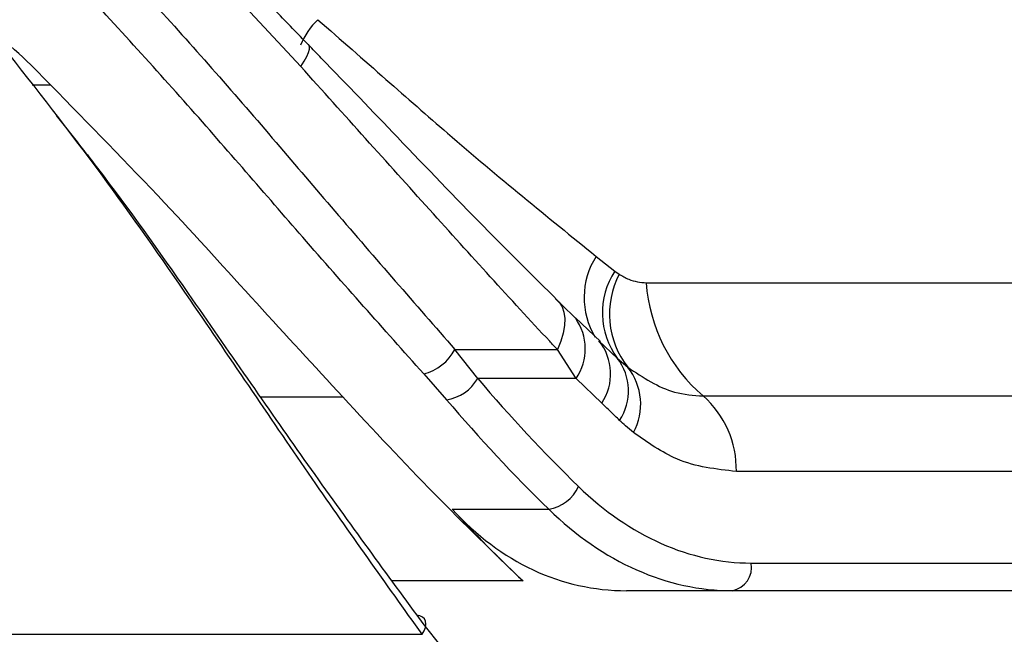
# Paper-space layout '2.5M DUO Surface Plate' of a CAD drawing. Header units: millimetres. Extents: x 20 to 18989, y 40 to 15016.
# Tile 19 of 109: x 6644 to 6688, y 5864 to 5891. Entities that reach past the tile are written whole.
import ezdxf

# ---------------------------------------------------------------- set-up
doc = ezdxf.new("R2010")
doc.units = ezdxf.units.MM

psp = doc.layouts.new('2.5M DUO Surface Plate')

# ---------------------------------------------------------------- linework, layer by layer
at = {"color": 7, "linetype": 'Continuous', "lineweight": 25, "ltscale": 2}
for p, q in [((6656.628, 5889.057), (6652.205, 5893.819)), ((6669.881, 5880.528), (6670.718, 5879.871)), ((6670.718, 5879.871), (6670.91, 5879.731)), ((6672.128, 5879.339), (6698.401, 5879.339)), ((6668.046, 5878.634), (6668.845, 5877.855)), ((6668.845, 5877.855), (6668.948, 5877.765)), ((6670.07, 5876.7), (6668.953, 5877.768)), ((6670.006, 5876.739), (6670.83, 5875.956)), ((6663.548, 5876.347), (6668.145, 5876.347)), ((6664.568, 5875.044), (6663.548, 5876.347)), ((6668.979, 5875.044), (6668.145, 5876.347)), ((6670.83, 5875.956), (6671.298, 5875.546)), ((6662.146, 5875.254), (6663.168, 5874.091)), ((6668.979, 5875.044), (6664.568, 5875.044)), ((6670.13, 5873.932), (6668.979, 5875.044)), ((6674.681, 5874.259), (6700.954, 5874.259)), ((6702.446, 5870.872), (6676.173, 5870.872)), ((6663.426, 5869.175), (6667.752, 5869.175)), ((6676.841, 5866.757), (6711.825, 5866.757)), ((6675.993, 5865.515), (6671.244, 5865.515)), ((6710.977, 5865.515), (6675.993, 5865.515)), ((6605.242, 5863.556), (6662.078, 5863.556))]:
    psp.add_line(p, q, dxfattribs=at)
at = {"color": 8, "linetype": 'Continuous', "lineweight": 25, "ltscale": 2}
for p, q in [((6644.579, 5888.23), (6645.403, 5888.23)), ((6654.818, 5874.217), (6658.51, 5874.217)), ((6666.607, 5865.951), (6660.722, 5865.951))]:
    psp.add_line(p, q, dxfattribs=at)
at = {"color": 8, "linetype": 'Continuous', "lineweight": 25, "ltscale": 2, "flags": 128}
psp.add_lwpolyline([(6656.628, 5889.057), (6656.779, 5889.293), (6656.895, 5889.501), (6656.975, 5889.681), (6657.017, 5889.828), (6657.021, 5889.942), (6656.987, 5890.021), (6656.98, 5890.028)], dxfattribs=at)
at = {"color": 7, "linetype": 'Continuous', "lineweight": 25, "ltscale": 2, "flags": 128}
for points in [[(6668.046, 5878.634), (6668.221, 5878.471), (6668.352, 5878.266), (6668.436, 5878.02), (6668.473, 5877.739), (6668.462, 5877.426), (6668.402, 5877.086), (6668.296, 5876.724), (6668.145, 5876.347)], [(6662.078, 5863.556), (6662.168, 5863.712), (6662.224, 5863.866), (6662.245, 5864.01), (6662.229, 5864.14), (6662.177, 5864.249), (6662.091, 5864.333), (6661.975, 5864.388), (6661.834, 5864.412)]]:
    psp.add_lwpolyline(points, dxfattribs=at)
at = {"color": 8, "linetype": 'Continuous', "lineweight": 25, "ltscale": 4}
for centre, radius, start, end in [((6659.503, 5888.898), 3.088, 132.9615, 158.7741), ((6672.794, 5878.679), 3.451, 147.6056, 211.0297), ((6667.037, 5876.383), 2.359, 325.4169, 35.8684)]:
    psp.add_arc(centre, radius, start, end, dxfattribs=at)
at = {"color": 7, "linetype": 'Continuous', "lineweight": 25, "ltscale": 4}
for centre, radius, start, end in [((6673.606, 5877.995), 3.444, 146.9978, 216.2939), ((6674.414, 5877.945), 3.933, 152.9955, 217.5866), ((6679.475, 5879.85), 7.365, 183.9755, 229.3885), ((6668.17, 5875.251), 2.363, 326.0482, 39.0239), ((6661.615, 5877.379), 2.191, 284.0103, 331.8891), ((6668.945, 5874.487), 2.39, 326.4095, 37.9182), ((6669.244, 5873.888), 2.639, 331.253, 38.9124), ((6662.896, 5875.994), 1.922, 278.1171, 330.3896), ((6671.788, 5870.963), 4.385, 358.8133, 48.7305), ((6667.483, 5870.914), 1.759, 278.8034, 335.9831), ((6675.771, 5866.577), 1.085, 281.8087, 9.5366)]:
    psp.add_arc(centre, radius, start, end, dxfattribs=at)
for centre, major_axis, ratio, start_param, end_param in [((6701.789, 5939.121), (-4.159, 84.313), 0.706247, 2.398562, 2.492116), ((6700.941, 5939.079), (-4.159, 85.513), 0.70627, 2.399047, 2.492601), ((6676.377, 5885.557), (-0.927, 18.789), 0.706247, 2.492116, 3.106771), ((6704.764, 5939.079), (15.406, 84.89), 0.695466, 2.652484, 2.72124), ((6673.089, 5885.515), (3.601, 19.843), 0.695466, 2.652484, 3.267139), ((6675.529, 5885.515), (-0.927, 19.989), 0.706346, 2.494194, 3.108849), ((6701.669, 5923.556), (10.622, 77.443), 0.700456, 2.530197, 2.64649)]:
    psp.add_ellipse(centre, major_axis=major_axis, ratio=ratio, start_param=start_param, end_param=end_param, dxfattribs=at)
at = {"color": 7, "linetype": 'Continuous', "lineweight": 25, "ltscale": 2}
for points, knots in [([(6647.378, 5894.81), (6649.206, 5892.807), (6652.924, 5888.734), (6658.297, 5882.363), (6661.766, 5878.388), (6663.548, 5876.347)], [0, 0, 0, 0, 0.32022, 0.65098, 1, 1, 1, 1]), ([(6656.98, 5890.027), (6656.503, 5890.521), (6655.097, 5891.98), (6653.643, 5893.438), (6652.682, 5894.402)], [0, 0, 0, 0, 0.338899, 1, 1, 1, 1]), ([(6662.146, 5875.254), (6660.353, 5877.266), (6656.924, 5881.114), (6651.554, 5887.391), (6647.85, 5891.424), (6645.97, 5893.471)], [0, 0, 0, 0, 0.350472, 0.670401, 1, 1, 1, 1]), ([(6657.399, 5891.158), (6658.423, 5890.259), (6660.398, 5888.525), (6664.618, 5884.807), (6667.687, 5882.312), (6669.881, 5880.528)], [0, 0, 0, 0, 0.234816, 0.452882, 1, 1, 1, 1]), ([(6645.403, 5888.23), (6644.459, 5889.192), (6643.453, 5890.218), (6642.339, 5890.943), (6642.27, 5890.989)], [0, 0, 0, 0, 0.937441, 1, 1, 1, 1]), ([(6662.078, 5863.556), (6660.456, 5865.829), (6657.152, 5870.458), (6652.333, 5877.658), (6647.686, 5884.323), (6644.757, 5888.063), (6643.271, 5889.962)], [0, 0, 0, 0, 0.288068, 0.586642, 0.790185, 1, 1, 1, 1]), ([(6668.154, 5878.548), (6667.053, 5879.643), (6664.711, 5881.972), (6661.17, 5885.662), (6658.529, 5888.428), (6657.17, 5889.83), (6656.979, 5890.026)], [0, 0, 0, 0, 0.307697, 0.654134, 0.951441, 1, 1, 1, 1]), ([(6668.145, 5876.347), (6668.029, 5876.47), (6666.154, 5878.472), (6662.415, 5882.612), (6658.573, 5886.891), (6656.628, 5889.057)], [0, 0, 0, 0, 0.031353, 0.509611, 1, 1, 1, 1]), ([(6658.51, 5874.217), (6657.238, 5875.602), (6654.67, 5878.398), (6650.347, 5883.177), (6647.133, 5886.462), (6645.403, 5888.23)], [0, 0, 0, 0, 0.312189, 0.629836, 1, 1, 1, 1]), ([(6645.662, 5886.849), (6646.284, 5886.065), (6648.359, 5883.448), (6652.109, 5878.128), (6656.915, 5871.139), (6660.172, 5866.685), (6661.834, 5864.412)], [0, 0, 0, 0, 0.101056, 0.337349, 0.6619, 1, 1, 1, 1]), ([(6670.91, 5879.731), (6671.055, 5879.644), (6671.452, 5879.407), (6671.865, 5879.366), (6672.128, 5879.339)], [0, 0, 0, 0, 0.362916, 1, 1, 1, 1]), ([(6671.298, 5875.546), (6671.988, 5875.091), (6673.078, 5874.372), (6674.25, 5874.289), (6674.681, 5874.259)], [0, 0, 0, 0, 0.632592, 1, 1, 1, 1]), ([(6658.51, 5874.217), (6659.891, 5872.733), (6662.672, 5869.743), (6665.289, 5867.221), (6666.607, 5865.951)], [0, 0, 0, 0, 0.496445, 1, 1, 1, 1]), ([(6670.936, 5873.165), (6670.868, 5873.23), (6670.599, 5873.485), (6670.33, 5873.741), (6670.13, 5873.932)], [0, 0, 0, 0, 0.254466, 1, 1, 1, 1]), ([(6671.558, 5872.619), (6671.438, 5872.718), (6671.227, 5872.893), (6671.023, 5873.083), (6670.936, 5873.165)], [0, 0, 0, 0, 0.570614, 1, 1, 1, 1]), ([(6676.173, 5870.872), (6675.268, 5870.969), (6673.657, 5871.142), (6672.198, 5872.169), (6671.558, 5872.619)], [0, 0, 0, 0, 0.561368, 1, 1, 1, 1])]:
    psp.add_open_spline(points, degree=3, knots=knots, dxfattribs=at)

doc.saveas('drawing.dxf')
